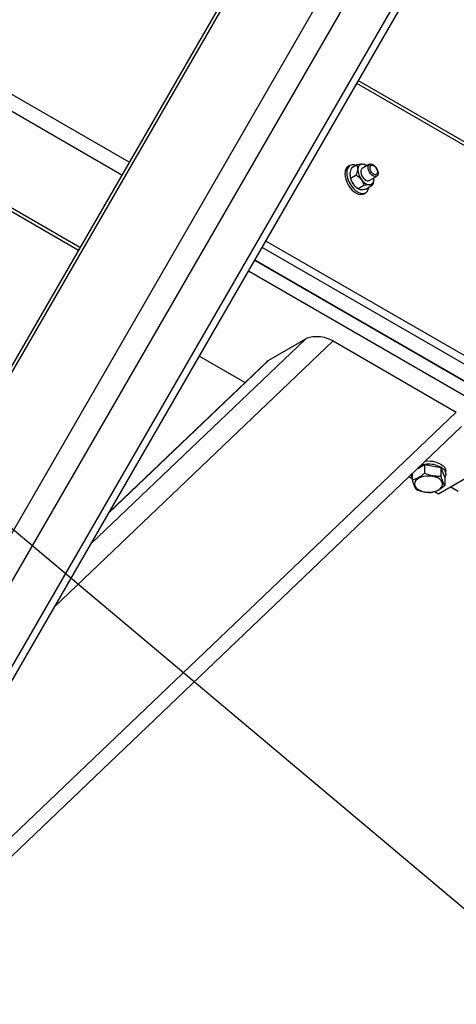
# Model space of a CAD drawing. Header units: millimetres. Extents: x 5 to 589, y 5 to 415.
# Tile 59 of 76: x 435 to 447, y 300 to 328. Entities that reach past the tile are written whole.
import ezdxf

# ---------------------------------------------------------------- set-up
doc = ezdxf.new("R2010")
doc.units = ezdxf.units.MM
doc.layers.add('NOTES', color=6, linetype='Continuous')
doc.layers.add('TRAIT-FORT', color=4, linetype='Continuous', lineweight=25)
doc.dimstyles.new('SLDDIMSTYLE2', dxfattribs={"dimtxt": 0.18, "dimasz": 1, "dimexe": 0, "dimexo": 0.0625, "dimgap": 0, "dimtad": 0, "dimtih": 1, "dimtoh": 1, "dimdec": 0, "dimrnd": 1e-09, "dimzin": 0, "dimdsep": 46, "dimtxsty": 'Standard', "dimblk1": 'DOT', "dimblk2": 'DOT', "dimsah": 1, "dimcen": 0.09, "dimadec": 0, "dimazin": 0, "dimtfac": 1, "dimtdec": 0, "dimtofl": 0, "dimtmove": 0, "dimatfit": 3, "dimldrblk": 'DOT', "dimfxl": 1, "dimfrac": 2, "dimtolj": 1, "dimtzin": 0, "dimarcsym": 0})

# ---------------------------------------------------------------- blocks, each defined once
blk = doc.blocks.new('_Dot')
at = {"color": 0, "linetype": 'ByBlock', "lineweight": -2}
blk.add_line((-0.5, 0), (-1, 0), dxfattribs=at)
at = {"color": 0, "linetype": 'ByBlock', "const_width": 0.5}
blk.add_lwpolyline([(-0.25, 0, 1), (0.25, 0, 1)], format="xyb", close=True, dxfattribs=at)

msp = doc.modelspace()

# ---------------------------------------------------------------- linework, layer by layer
at = {"layer": 'TRAIT-FORT', "color": 4, "linetype": 'Continuous', "lineweight": 25}
for p, q in [((451.85908, 342.25646), (428.77205, 302.26853)), ((451.00549, 342.1719), (428.41849, 303.05003)), ((452.91977, 341.64414), (429.83274, 301.65621)), ((430.12136, 301.7336), (452.99705, 341.35552)), ((447.00552, 339.86277), (428.41849, 307.66907)), ((446.7817, 339.65866), (428.48336, 307.96499)), ((437.73942, 323.9969), (430.93914, 327.92262)), ((437.52733, 323.6295), (430.52644, 327.67103)), ((469.53669, 311.68312), (444.28277, 326.2619)), ((469.53675, 311.78462), (444.32673, 326.33805)), ((436.32531, 321.5476), (429.81446, 325.30623)), ((429.81453, 325.20477), (436.28141, 321.47152)), ((444.08572, 323.90013), (444.03265, 323.86949)), ((444.28412, 323.91989), (444.12537, 323.82825)), ((444.64995, 323.93714), (444.44056, 323.81627)), ((444.54057, 323.90842), (444.51387, 323.92378)), ((444.26719, 323.62386), (444.10845, 323.53222)), ((444.64051, 323.46986), (444.84989, 323.59073)), ((444.31068, 323.24503), (444.33732, 323.22963)), ((444.48811, 323.32649), (444.32936, 323.23485)), ((444.72588, 323.32521), (444.56714, 323.23357)), ((444.48264, 323.09002), (444.53572, 323.12066)), ((459.92006, 310.94733), (441.56022, 321.54624)), ((469.53669, 305.64073), (441.66629, 321.72996)), ((441.34806, 321.17878), (449.45489, 316.49881)), ((459.92006, 310.4574), (441.34806, 321.17878)), ((441.17125, 320.87259), (449.45489, 316.09055)), ((443.59931, 318.85862), (435.59397, 311.21249)), ((442.80304, 318.91008), (436.63915, 313.0227)), ((442.80304, 318.91008), (441.74242, 318.2978)), ((443.59931, 318.85862), (447.14086, 316.81413)), ((441.74242, 318.2978), (437.15503, 313.91621)), ((441.68247, 318.25354), (437.17182, 313.94523)), ((441.06794, 317.6666), (439.75714, 318.42331)), ((447.14086, 316.81413), (430.72308, 301.13291)), ((430.90853, 300.75225), (447.28996, 316.39871)), ((449.45489, 316.09055), (446.62647, 314.45773)), ((445.87356, 315.04581), (445.87356, 314.86578)), ((446.03115, 315.19631), (446.23056, 315.30488)), ((446.23056, 315.30488), (446.23056, 315.06011)), ((446.23056, 315.30488), (446.70065, 315.22356)), ((446.70065, 315.22356), (446.70065, 314.97879)), ((446.81374, 314.9479), (446.70065, 315.22356)), ((446.84361, 315.02922), (446.84361, 315.11089)), ((445.87349, 314.89242), (445.77342, 314.95019)), ((446.81374, 314.9479), (446.81374, 314.70313)), ((446.62647, 314.45773), (446.51129, 314.52422)), ((446.9801, 314.66185), (447.19211, 314.53945))]:
    msp.add_line(p, q, dxfattribs=at)
at = {"layer": 'TRAIT-FORT', "color": 4, "linetype": 'Continuous', "lineweight": 25, "flags": 128}
for points in [[(444.03265, 323.86949), (443.9986, 323.84274), (443.9667, 323.79658), (443.94674, 323.73743), (443.93946, 323.66775), (443.94525, 323.59035), (443.9638, 323.50845)], [(444.25633, 323.90382), (444.20373, 323.9182), (444.1456, 323.91979), (444.09422, 323.90464), (444.05167, 323.87337), (444.01977, 323.82721), (443.99981, 323.76807), (443.99253, 323.69839), (443.99833, 323.62099), (444.01687, 323.53909)], [(444.44056, 323.81627), (444.4173, 323.79431), (444.40233, 323.75743), (444.39963, 323.71042), (444.40948, 323.65739), (444.43092, 323.60311), (444.46214, 323.55238), (444.50031, 323.50971), (444.54205, 323.47888), (444.58373, 323.46261), (444.62149, 323.46242), (444.64051, 323.46986)], [(444.89137, 323.68227), (444.88503, 323.63781), (444.86675, 323.6045), (444.83809, 323.58536), (444.80161, 323.58208), (444.76048, 323.59499), (444.71846, 323.62288), (444.67922, 323.66333), (444.64624, 323.71272), (444.6225, 323.76664), (444.6101, 323.82031), (444.6101, 323.869), (444.6225, 323.90835), (444.64624, 323.93487), (444.67922, 323.94618), (444.71846, 323.94132), (444.76048, 323.9207), (444.80161, 323.88611), (444.83809, 323.84072), (444.86675, 323.78849), (444.88503, 323.73408), (444.89137, 323.68227)], [(444.8764, 323.71451), (444.86999, 323.67633), (444.85158, 323.65011), (444.82339, 323.63905), (444.7888, 323.64447), (444.75191, 323.66577), (444.71732, 323.70028), (444.68913, 323.74389), (444.67065, 323.79141), (444.66431, 323.83694), (444.67065, 323.87518), (444.68913, 323.90136), (444.71732, 323.91242), (444.75191, 323.90699), (444.7888, 323.8857), (444.82339, 323.85119), (444.85158, 323.80758), (444.86999, 323.7601), (444.8764, 323.71451)], [(444.01687, 323.53909), (444.04742, 323.45604), (444.08882, 323.37516), (444.13927, 323.29984), (444.19672, 323.23315), (444.25883, 323.17783), (444.32309, 323.13607), (444.38682, 323.10968), (444.44751, 323.09966), (444.50254, 323.10648), (444.54967, 323.12985), (444.5871, 323.16877), (444.6132, 323.22166), (444.62419, 323.26654)], [(444.76985, 323.49376), (444.76985, 323.52847), (444.76864, 323.54379)], [(443.9638, 323.50845), (443.99435, 323.4254), (444.03575, 323.34452), (444.08619, 323.2692), (444.14365, 323.20251), (444.20576, 323.14719), (444.27002, 323.10544), (444.33375, 323.07904), (444.39444, 323.06902), (444.44947, 323.07584), (444.48264, 323.09002)], [(446.55283, 315.37304), (446.63497, 315.34548), (446.70665, 315.30939), (446.76511, 315.26614), (446.80841, 315.21732), (446.83491, 315.16457), (446.84361, 315.11089)], [(446.55283, 315.29137), (446.63497, 315.26381), (446.70665, 315.22772), (446.76511, 315.18447), (446.80841, 315.13565), (446.83491, 315.08291), (446.84361, 315.02829), (446.83424, 314.97367), (446.81367, 314.93089)], [(446.45957, 314.96669), (446.37662, 314.97573), (446.29219, 314.97464), (446.21013, 314.96338), (446.13379, 314.94252), (446.06662, 314.91301), (446.01166, 314.87607), (445.97114, 314.83328), (445.94686, 314.78665), (445.93998, 314.73806), (445.9507, 314.68975), (445.97869, 314.64377), (446.02252, 314.60212), (446.08045, 314.56666), (446.14984, 314.53898), (446.22773, 314.52017), (446.31067, 314.51114), (446.3951, 314.51223), (446.47717, 314.52348), (446.55344, 314.54431), (446.62067, 314.57386), (446.67563, 314.6108), (446.71616, 314.65351), (446.74043, 314.70022), (446.74724, 314.74877), (446.73659, 314.79712), (446.7086, 314.84309), (446.6647, 314.88471), (446.60678, 314.92017), (446.53745, 314.94789), (446.45957, 314.96669)]]:
    msp.add_lwpolyline(points, dxfattribs=at)
at = {"layer": 'TRAIT-FORT', "color": 4, "linetype": 'Continuous', "lineweight": 25}
for centre, radius, start, end in [((444.44554, 323.80502), 0.13491, 92.974445, 185.38141), ((444.42372, 323.70519), 0.23503, 51.937285, 86.385385), ((444.56155, 323.65885), 0.48014, 179.898754, 218.034374), ((444.79137, 323.79152), 0.48014, 179.898754, 218.034374), ((444.53529, 323.6151), 0.43289, 215.61383, 238.744671), ((444.68781, 323.66672), 0.32353, 211.913281, 261.95428), ((444.63553, 323.4811), 0.13491, 272.974445, 5.38141), ((446.34368, 314.48631), 0.83179, 75.436792, 104.942303), ((446.34319, 314.55912), 0.84048, 75.556589, 97.265722), ((446.03101, 315.03263), 0.18752, 184.591979, 212.859677)]:
    msp.add_arc(centre, radius, start, end, dxfattribs=at)
for centre, start_param, end_param in [((443.24575, 318.65452), 0.99824802, 2.56904435), ((442.18509, 318.04222), 2.56904435, 2.76347498)]:
    msp.add_ellipse(centre, major_axis=(0.56364, -0.10423), ratio=0.55001168, start_param=start_param, end_param=end_param, dxfattribs=at)
for points, knots in [([(444.12537, 323.82825), (444.11594, 323.80318), (444.09674, 323.75217), (444.08406, 323.69561), (444.08187, 323.66598), (444.08141, 323.6597)], [0, 0, 0, 0, 0.43236231, 0.87960409, 1, 1, 1, 1]), ([(444.43854, 323.93975), (444.40927, 323.93807), (444.36274, 323.93539), (444.30538, 323.92408), (444.28412, 323.91989)], [0, 0, 0, 0, 0.62924817, 1, 1, 1, 1]), ([(444.31122, 323.79237), (444.31066, 323.81723), (444.30953, 323.86655), (444.29254, 323.9022), (444.28412, 323.91989)], [0, 0, 0, 0, 0.50394286, 1, 1, 1, 1]), ([(444.51265, 323.92413), (444.51127, 323.925), (444.49689, 323.93402), (444.47114, 323.93918), (444.44044, 323.93972), (444.43854, 323.93975)], [0, 0, 0, 0, 0.090960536, 0.943817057, 1, 1, 1, 1]), ([(444.08141, 323.6597), (444.08194, 323.63485), (444.08301, 323.58556), (444.10002, 323.5499), (444.10845, 323.53222)], [0, 0, 0, 0, 0.50407483, 1, 1, 1, 1]), ([(444.18337, 323.36302), (444.16597, 323.39036), (444.13146, 323.4446), (444.11607, 323.50318), (444.10845, 323.53222)], [0, 0, 0, 0, 0.50420337, 1, 1, 1, 1]), ([(444.26719, 323.62386), (444.27663, 323.64892), (444.29585, 323.69991), (444.30843, 323.75654), (444.31074, 323.78609), (444.31122, 323.79237)], [0, 0, 0, 0, 0.43234812, 0.87945603, 1, 1, 1, 1]), ([(444.26719, 323.62386), (444.29062, 323.60828), (444.33826, 323.57661), (444.38601, 323.53082), (444.40842, 323.50185), (444.41319, 323.49569)], [0, 0, 0, 0, 0.43247417, 0.87940744, 1, 1, 1, 1]), ([(444.32936, 323.23485), (444.30594, 323.25042), (444.25828, 323.2821), (444.21049, 323.32785), (444.18811, 323.35687), (444.18337, 323.36302)], [0, 0, 0, 0, 0.43241332, 0.87981206, 1, 1, 1, 1]), ([(444.41319, 323.49569), (444.43056, 323.46835), (444.46503, 323.41409), (444.48045, 323.35554), (444.48811, 323.32649)], [0, 0, 0, 0, 0.50381424, 1, 1, 1, 1]), ([(444.64253, 323.34637), (444.61326, 323.34468), (444.56674, 323.34199), (444.50937, 323.33068), (444.48811, 323.32649)], [0, 0, 0, 0, 0.62926792, 1, 1, 1, 1]), ([(444.72588, 323.32521), (444.72164, 323.328), (444.70489, 323.33902), (444.67508, 323.34592), (444.64441, 323.34635), (444.64253, 323.34637)], [0, 0, 0, 0, 0.241706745, 0.953621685, 1, 1, 1, 1]), ([(444.76985, 323.49376), (444.76631, 323.46653), (444.7593, 323.4125), (444.73696, 323.35415), (444.72588, 323.32521)], [0, 0, 0, 0, 0.50394286, 1, 1, 1, 1]), ([(444.32936, 323.23485), (444.33584, 323.2305), (444.35331, 323.21879), (444.38978, 323.21567), (444.41271, 323.2137)], [0, 0, 0, 0, 0.3708848, 1, 1, 1, 1]), ([(444.41271, 323.2137), (444.41464, 323.2137), (444.44607, 323.21371), (444.49908, 323.22019), (444.55337, 323.23086), (444.56714, 323.23357)], [0, 0, 0, 0, 0.0463616, 0.75813839, 1, 1, 1, 1]), ([(445.87356, 314.86578), (445.90456, 314.87368), (445.96724, 314.88967), (446.06002, 314.93362), (446.14875, 314.99162), (446.20312, 315.03714), (446.23056, 315.06011)], [0, 0, 0, 0, 0.26460804, 0.53506945, 0.76542396, 1, 1, 1, 1]), ([(446.23056, 315.06011), (446.29038, 315.03738), (446.3893, 314.99978), (446.53279, 314.97683), (446.62931, 314.97439), (446.68482, 314.97781), (446.70065, 314.97879)], [0, 0, 0, 0, 0.385565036, 0.637653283, 0.896646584, 1, 1, 1, 1]), ([(445.87356, 314.86578), (445.88338, 314.8329), (445.90322, 314.76643), (445.93249, 314.68812), (445.96075, 314.62933), (445.97792, 314.60324), (445.98658, 314.59008)], [0, 0, 0, 0, 0.26462673, 0.53495501, 0.76536157, 1, 1, 1, 1]), ([(446.81374, 314.70313), (446.80393, 314.71811), (446.78411, 314.74839), (446.75466, 314.81344), (446.72661, 314.89165), (446.70935, 314.94957), (446.70065, 314.97879)], [0, 0, 0, 0, 0.26465276, 0.53490721, 0.7654365, 1, 1, 1, 1]), ([(445.98658, 314.59008), (446.0464, 314.56734), (446.14532, 314.52974), (446.28881, 314.5068), (446.38533, 314.50436), (446.44084, 314.50778), (446.45667, 314.50875)], [0, 0, 0, 0, 0.385565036, 0.637653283, 0.896646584, 1, 1, 1, 1]), ([(446.81374, 314.70313), (446.78277, 314.6773), (446.72015, 314.62507), (446.62725, 314.56798), (446.53853, 314.52936), (446.48413, 314.51567), (446.45667, 314.50875)], [0, 0, 0, 0, 0.26455318, 0.53496974, 0.76528125, 1, 1, 1, 1])]:
    msp.add_open_spline(points, degree=3, knots=knots, dxfattribs=at)

# ---------------------------------------------------------------- leaders
at = {"layer": 'NOTES', "color": 211}
msp.add_leader([(428.23243, 318.6284), (479.1195, 275.84906)], dimstyle='SLDDIMSTYLE2', dxfattribs=at)

doc.saveas('drawing.dxf')
